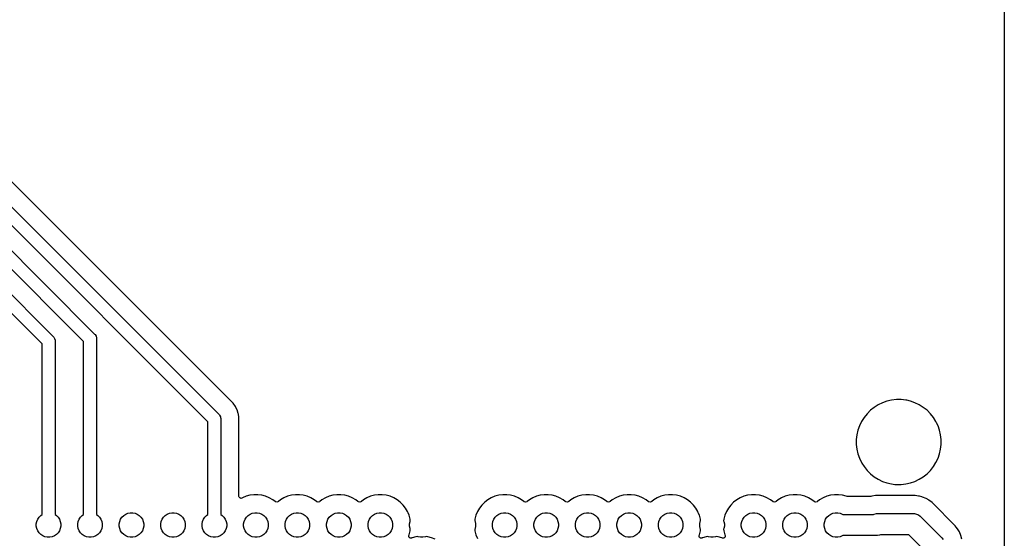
# Model space of a CAD drawing. Header units: millimetres. Extents: x 1 to 179, y 1 to 120.
# Tile 12 of 17: x 119 to 179, y 29 to 61. Entities that reach past the tile are written whole.
import ezdxf

# ---------------------------------------------------------------- set-up
doc = ezdxf.new("R2010")
doc.units = ezdxf.units.MM
doc.layers.add('F.Cu', color=13, linetype='CONTINUOUS', true_color=0xc83434)

msp = doc.modelspace()

# ---------------------------------------------------------------- linework, layer by layer
at = {"layer": 'F.Cu', "linetype": 'CONTINUOUS'}
for p, q in [((179.4995, 78.031522), (179.4995, 0.6245)), ((132.26715, 37.740015), (109.040839, 60.966326)), ((108.316478, 60.134346), (131.405476, 37.045348)), ((130.722633, 36.596819), (107.867949, 59.451503)), ((107.529472, 58.234346), (123.785475, 41.978342)), ((123.102633, 41.529814), (107.080943, 57.551503)), ((106.742466, 56.334346), (121.245475, 41.831336)), ((120.562633, 41.382808), (106.293937, 55.651503)), ((121.245475, 41.831336), (121.279974, 41.791998)), ((121.279974, 41.791998), (121.332185, 41.701566)), ((121.332185, 41.701566), (121.359211, 41.600703)), ((123.785475, 41.978342), (123.819974, 41.939004)), ((123.819974, 41.939004), (123.872185, 41.848572)), ((123.872185, 41.848572), (123.899211, 41.747709)), ((123.899211, 41.747709), (123.902633, 41.695499)), ((123.902633, 41.695499), (123.902633, 30.920694)), ((120.562633, 30.920694), (120.562633, 41.382808)), ((121.359211, 41.600703), (121.362633, 41.548493)), ((121.362633, 41.548493), (121.362633, 30.920694)), ((123.102633, 30.920694), (123.102633, 41.529814)), ((132.405976, 37.548939), (132.26715, 37.740015)), ((132.436154, 37.489711), (132.405976, 37.548939)), ((132.513199, 37.338502), (132.436154, 37.489711)), ((171.525428, 37.489712), (171.297068, 37.307602)), ((171.772742, 37.64511), (171.525428, 37.489712)), ((172.035894, 37.771838), (171.772742, 37.64511)), ((172.311586, 37.868306), (172.035894, 37.771838)), ((172.311588, 37.868307), (172.311586, 37.868306)), ((172.596347, 37.933301), (172.311588, 37.868307)), ((172.596361, 37.933304), (172.596347, 37.933301)), ((172.886585, 37.966003), (172.596361, 37.933304)), ((172.886592, 37.966003), (172.886585, 37.966003)), ((173.178674, 37.966003), (172.886592, 37.966003)), ((173.17868, 37.966003), (173.178674, 37.966003)), ((173.468904, 37.933304), (173.17868, 37.966003)), ((173.468916, 37.933302), (173.468904, 37.933304)), ((173.468919, 37.933301), (173.468916, 37.933302)), ((173.533913, 37.918467), (173.468919, 37.933301)), ((173.753677, 37.868307), (173.533913, 37.918467)), ((173.753679, 37.868306), (173.753677, 37.868307)), ((174.029371, 37.771838), (173.753679, 37.868306)), ((174.292523, 37.64511), (174.029371, 37.771838)), ((174.292526, 37.645108), (174.292523, 37.64511)), ((174.539839, 37.489711), (174.292526, 37.645108)), ((174.768198, 37.307601), (174.539839, 37.489711)), ((131.405476, 37.045348), (131.439974, 37.00601)), ((131.439974, 37.00601), (131.492185, 36.915579)), ((131.492185, 36.915579), (131.503672, 36.872709)), ((131.503672, 36.872709), (131.519211, 36.814715)), ((131.519211, 36.814715), (131.522633, 36.762505)), ((132.586186, 37.113875), (132.513199, 37.338502)), ((132.594081, 37.064027), (132.586186, 37.113875)), ((132.594081, 37.064026), (132.594081, 37.064027)), ((132.623133, 36.880603), (132.594081, 37.064026)), ((132.623133, 35.511551), (132.623133, 36.880603)), ((170.908424, 36.872708), (170.753026, 36.625394)), ((171.090534, 37.101068), (170.908424, 36.872708)), ((171.297068, 37.307602), (171.090534, 37.101068)), ((174.974731, 37.101068), (174.768198, 37.307601)), ((175.156841, 36.872709), (174.974731, 37.101068)), ((175.312238, 36.625396), (175.156841, 36.872709)), ((130.722633, 30.920694), (130.722633, 36.596819)), ((131.522633, 36.762505), (131.522633, 30.920694)), ((170.626298, 36.362242), (170.52983, 36.08655)), ((170.753026, 36.625394), (170.626298, 36.362242)), ((175.312239, 36.625394), (175.312238, 36.625396)), ((175.355115, 36.536361), (175.312239, 36.625394)), ((175.438968, 36.36224), (175.355115, 36.536361)), ((175.535436, 36.086548), (175.438968, 36.36224)), ((170.464832, 35.801775), (170.432133, 35.511551)), ((170.464835, 35.801789), (170.464832, 35.801775)), ((170.529829, 36.086548), (170.464835, 35.801789)), ((170.52983, 36.08655), (170.529829, 36.086548)), ((175.600431, 35.801789), (175.535436, 36.086548)), ((175.633133, 35.511544), (175.600431, 35.801789)), ((132.623133, 32.041514), (132.623133, 35.511551)), ((170.432133, 35.511551), (170.432133, 35.219456)), ((170.432133, 35.219456), (170.464832, 34.929232)), ((175.600431, 34.929217), (175.633133, 35.219462)), ((175.633133, 35.219462), (175.633133, 35.511544)), ((170.464832, 34.929232), (170.464835, 34.929218)), ((170.464835, 34.929218), (170.529829, 34.644459)), ((170.529829, 34.644459), (170.52983, 34.644457)), ((170.52983, 34.644457), (170.626298, 34.368765)), ((175.438968, 34.368766), (175.535436, 34.644458)), ((175.535436, 34.644458), (175.600431, 34.929217)), ((170.626298, 34.368765), (170.753026, 34.105613)), ((170.753026, 34.105613), (170.771431, 34.076322)), ((170.771431, 34.076322), (170.908425, 33.858297)), ((170.908425, 33.858297), (171.090535, 33.629938)), ((174.974731, 33.629938), (175.156841, 33.858297)), ((175.156841, 33.858297), (175.312238, 34.10561)), ((175.312238, 34.10561), (175.438968, 34.368766)), ((171.090535, 33.629938), (171.297068, 33.423405)), ((171.297068, 33.423405), (171.525427, 33.241295)), ((171.525427, 33.241295), (171.77274, 33.085898)), ((174.292526, 33.085898), (174.539839, 33.241295)), ((174.539839, 33.241295), (174.768198, 33.423405)), ((174.768198, 33.423405), (174.974731, 33.629938)), ((171.77274, 33.085898), (172.035896, 32.959168)), ((172.035896, 32.959168), (172.311588, 32.8627)), ((172.311588, 32.8627), (172.596347, 32.797705)), ((172.596347, 32.797705), (172.596356, 32.797704)), ((172.596356, 32.797704), (172.596361, 32.797703)), ((172.596361, 32.797703), (172.789843, 32.775904)), ((172.789843, 32.775904), (172.886586, 32.765004)), ((172.886586, 32.765004), (172.886589, 32.765003)), ((172.886589, 32.765003), (172.886592, 32.765003)), ((172.886592, 32.765003), (173.178677, 32.765003)), ((173.178677, 32.765003), (173.178678, 32.765004)), ((173.178678, 32.765004), (173.327004, 32.781716)), ((173.327004, 32.781716), (173.468904, 32.797703)), ((173.468904, 32.797703), (173.468907, 32.797704)), ((173.468907, 32.797704), (173.468919, 32.797705)), ((173.468919, 32.797705), (173.753678, 32.8627)), ((173.753678, 32.8627), (174.02937, 32.959168)), ((174.02937, 32.959168), (174.292526, 33.085898)), ((132.632015, 31.99543), (132.623133, 32.041514)), ((132.675204, 31.940508), (132.632015, 31.99543)), ((133.065246, 32.045354), (132.84066, 31.952328)), ((133.300063, 32.108273), (133.065246, 32.045354)), ((133.541073, 32.140002), (133.300063, 32.108273)), ((133.541077, 32.140003), (133.541073, 32.140002)), ((133.541083, 32.140003), (133.541077, 32.140003)), ((133.784183, 32.140003), (133.541083, 32.140003)), ((133.784189, 32.140003), (133.784183, 32.140003)), ((133.784192, 32.140002), (133.784189, 32.140003)), ((134.025202, 32.108273), (133.784192, 32.140002)), ((134.260019, 32.045354), (134.025202, 32.108273)), ((134.484605, 31.952328), (134.260019, 32.045354)), ((135.605246, 32.045354), (135.38066, 31.952328)), ((135.840063, 32.108273), (135.605246, 32.045354)), ((136.081073, 32.140002), (135.840063, 32.108273)), ((136.081077, 32.140003), (136.081073, 32.140002)), ((136.081083, 32.140003), (136.081077, 32.140003)), ((136.324183, 32.140003), (136.081083, 32.140003)), ((136.324189, 32.140003), (136.324183, 32.140003)), ((136.324192, 32.140002), (136.324189, 32.140003)), ((136.565202, 32.108273), (136.324192, 32.140002)), ((136.800019, 32.045354), (136.565202, 32.108273)), ((137.024605, 31.952328), (136.800019, 32.045354)), ((138.145246, 32.045354), (137.92066, 31.952328)), ((138.380063, 32.108273), (138.145246, 32.045354)), ((138.621073, 32.140002), (138.380063, 32.108273)), ((138.621077, 32.140003), (138.621073, 32.140002)), ((138.621083, 32.140003), (138.621077, 32.140003)), ((138.864183, 32.140003), (138.621083, 32.140003)), ((138.864189, 32.140003), (138.864183, 32.140003)), ((138.864192, 32.140002), (138.864189, 32.140003)), ((139.105202, 32.108273), (138.864192, 32.140002)), ((139.340019, 32.045354), (139.105202, 32.108273)), ((139.564605, 31.952328), (139.340019, 32.045354)), ((140.685246, 32.045354), (140.46066, 31.952328)), ((140.920063, 32.108273), (140.685246, 32.045354)), ((141.161073, 32.140002), (140.920063, 32.108273)), ((141.161077, 32.140003), (141.161073, 32.140002)), ((141.161083, 32.140003), (141.161077, 32.140003)), ((141.404183, 32.140003), (141.161083, 32.140003)), ((141.404189, 32.140003), (141.404183, 32.140003)), ((141.404192, 32.140002), (141.404189, 32.140003)), ((141.645202, 32.108273), (141.404192, 32.140002)), ((141.880019, 32.045354), (141.645202, 32.108273)), ((142.104605, 31.952328), (141.880019, 32.045354)), ((148.305246, 32.045354), (148.08066, 31.952328)), ((148.540063, 32.108273), (148.305246, 32.045354)), ((148.781073, 32.140002), (148.540063, 32.108273)), ((148.781077, 32.140003), (148.781073, 32.140002)), ((148.781083, 32.140003), (148.781077, 32.140003)), ((149.024183, 32.140003), (148.781083, 32.140003)), ((149.024189, 32.140003), (149.024183, 32.140003)), ((149.024192, 32.140002), (149.024189, 32.140003)), ((149.265202, 32.108273), (149.024192, 32.140002)), ((149.500019, 32.045354), (149.265202, 32.108273)), ((149.724605, 31.952328), (149.500019, 32.045354)), ((150.845246, 32.045354), (150.62066, 31.952328)), ((151.080063, 32.108273), (150.845246, 32.045354)), ((151.321073, 32.140002), (151.080063, 32.108273)), ((151.321077, 32.140003), (151.321073, 32.140002)), ((151.321083, 32.140003), (151.321077, 32.140003)), ((151.564183, 32.140003), (151.321083, 32.140003)), ((151.564189, 32.140003), (151.564183, 32.140003)), ((151.564192, 32.140002), (151.564189, 32.140003)), ((151.805202, 32.108273), (151.564192, 32.140002)), ((152.040019, 32.045354), (151.805202, 32.108273)), ((152.264605, 31.952328), (152.040019, 32.045354)), ((153.385246, 32.045354), (153.16066, 31.952328)), ((153.620063, 32.108273), (153.385246, 32.045354)), ((153.861073, 32.140002), (153.620063, 32.108273)), ((153.861077, 32.140003), (153.861073, 32.140002)), ((153.861083, 32.140003), (153.861077, 32.140003)), ((154.104183, 32.140003), (153.861083, 32.140003)), ((154.104189, 32.140003), (154.104183, 32.140003)), ((154.104192, 32.140002), (154.104189, 32.140003)), ((154.345202, 32.108273), (154.104192, 32.140002)), ((154.580019, 32.045354), (154.345202, 32.108273)), ((154.804605, 31.952328), (154.580019, 32.045354)), ((155.925246, 32.045354), (155.70066, 31.952328)), ((156.160063, 32.108273), (155.925246, 32.045354)), ((156.401073, 32.140002), (156.160063, 32.108273)), ((156.401077, 32.140003), (156.401073, 32.140002)), ((156.401083, 32.140003), (156.401077, 32.140003)), ((156.644183, 32.140003), (156.401083, 32.140003)), ((156.644189, 32.140003), (156.644183, 32.140003)), ((156.644192, 32.140002), (156.644189, 32.140003)), ((156.885202, 32.108273), (156.644192, 32.140002)), ((157.120019, 32.045354), (156.885202, 32.108273)), ((157.344605, 31.952328), (157.120019, 32.045354)), ((158.465246, 32.045354), (158.24066, 31.952328)), ((158.700063, 32.108273), (158.465246, 32.045354)), ((158.941073, 32.140002), (158.700063, 32.108273)), ((158.941077, 32.140003), (158.941073, 32.140002)), ((158.941083, 32.140003), (158.941077, 32.140003)), ((159.184183, 32.140003), (158.941083, 32.140003)), ((159.184189, 32.140003), (159.184183, 32.140003)), ((159.184192, 32.140002), (159.184189, 32.140003)), ((159.425202, 32.108273), (159.184192, 32.140002)), ((159.660019, 32.045354), (159.425202, 32.108273)), ((159.884605, 31.952328), (159.660019, 32.045354)), ((163.545246, 32.045354), (163.32066, 31.952328)), ((163.780063, 32.108273), (163.545246, 32.045354)), ((164.021073, 32.140002), (163.780063, 32.108273)), ((164.021077, 32.140003), (164.021073, 32.140002)), ((164.021083, 32.140003), (164.021077, 32.140003)), ((164.264183, 32.140003), (164.021083, 32.140003)), ((164.264189, 32.140003), (164.264183, 32.140003)), ((164.264192, 32.140002), (164.264189, 32.140003)), ((164.505202, 32.108273), (164.264192, 32.140002)), ((164.740019, 32.045354), (164.505202, 32.108273)), ((164.964605, 31.952328), (164.740019, 32.045354)), ((166.085246, 32.045354), (165.86066, 31.952328)), ((166.320063, 32.108273), (166.085246, 32.045354)), ((166.561073, 32.140002), (166.320063, 32.108273)), ((166.561077, 32.140003), (166.561073, 32.140002)), ((166.561083, 32.140003), (166.561077, 32.140003)), ((166.804183, 32.140003), (166.561083, 32.140003)), ((166.804189, 32.140003), (166.804183, 32.140003)), ((166.804192, 32.140002), (166.804189, 32.140003)), ((167.045202, 32.108273), (166.804192, 32.140002)), ((167.280019, 32.045354), (167.045202, 32.108273)), ((167.504605, 31.952328), (167.280019, 32.045354)), ((168.625246, 32.045354), (168.40066, 31.952328)), ((168.860063, 32.108273), (168.625246, 32.045354)), ((169.101073, 32.140002), (168.860063, 32.108273)), ((169.101077, 32.140003), (169.101073, 32.140002)), ((169.101083, 32.140003), (169.101077, 32.140003)), ((169.344183, 32.140003), (169.101083, 32.140003)), ((169.344189, 32.140003), (169.344183, 32.140003)), ((169.344192, 32.140002), (169.344189, 32.140003)), ((169.585202, 32.108273), (169.344192, 32.140002)), ((169.820027, 32.045352), (169.585202, 32.108273)), ((169.82387, 32.044047), (169.820027, 32.045352)), ((169.824056, 32.044597), (169.82387, 32.044047)), ((169.86726, 32.036003), (169.824056, 32.044597)), ((171.293245, 32.036003), (169.86726, 32.036003)), ((171.325338, 32.040228), (171.293245, 32.036003)), ((171.384395, 32.056053), (171.325338, 32.040228)), ((171.611898, 32.086003), (171.384395, 32.056053)), ((171.611899, 32.086003), (171.611898, 32.086003)), ((171.841367, 32.086003), (171.611899, 32.086003)), ((174.044309, 32.086003), (171.841367, 32.086003)), ((174.044314, 32.086003), (174.044309, 32.086003)), ((174.044319, 32.086002), (174.044314, 32.086003)), ((174.245345, 32.059537), (174.044319, 32.086002)), ((174.245346, 32.059536), (174.245345, 32.059537)), ((174.261937, 32.057352), (174.245346, 32.059536)), ((174.271807, 32.056052), (174.261937, 32.057352)), ((174.271808, 32.056052), (174.271807, 32.056052)), ((174.271814, 32.056051), (174.271808, 32.056052)), ((174.309719, 32.045895), (174.271814, 32.056051)), ((174.451169, 32.007994), (174.309719, 32.045895)), ((174.45117, 32.007993), (174.451169, 32.007994)), ((174.493462, 31.996661), (174.45117, 32.007993)), ((174.493465, 31.99666), (174.493462, 31.996661)), ((174.705451, 31.908853), (174.493464, 31.99666)), ((174.493464, 31.99666), (174.493465, 31.99666)), ((132.741231, 31.917655), (132.675204, 31.940508)), ((132.809131, 31.934126), (132.741231, 31.917655)), ((132.840643, 31.952319), (132.809131, 31.934126)), ((132.84066, 31.952328), (132.840643, 31.952319)), ((134.48462, 31.952321), (134.484605, 31.952328)), ((134.695144, 31.830776), (134.48462, 31.952321)), ((134.695149, 31.830772), (134.695144, 31.830776)), ((134.833946, 31.724268), (134.695149, 31.830772)), ((134.857146, 31.706466), (134.833946, 31.724268)), ((134.874506, 31.69531), (134.857146, 31.706466)), ((134.942951, 31.681272), (134.874506, 31.69531)), ((135.00812, 31.706466), (134.942951, 31.681272)), ((135.03132, 31.724268), (135.00812, 31.706466)), ((135.045776, 31.735362), (135.03132, 31.724268)), ((135.170121, 31.830776), (135.045776, 31.735362)), ((135.380645, 31.952321), (135.170121, 31.830776)), ((135.38066, 31.952328), (135.380645, 31.952321)), ((137.02462, 31.952321), (137.024605, 31.952328)), ((137.235144, 31.830776), (137.02462, 31.952321)), ((137.235149, 31.830772), (137.235144, 31.830776)), ((137.373946, 31.724268), (137.235149, 31.830772)), ((137.397146, 31.706466), (137.373946, 31.724268)), ((137.414506, 31.69531), (137.397146, 31.706466)), ((137.482951, 31.681272), (137.414506, 31.69531)), ((137.54812, 31.706466), (137.482951, 31.681272)), ((137.57132, 31.724268), (137.54812, 31.706466)), ((137.585776, 31.735362), (137.57132, 31.724268)), ((137.710121, 31.830776), (137.585776, 31.735362)), ((137.920645, 31.952321), (137.710121, 31.830776)), ((137.92066, 31.952328), (137.920645, 31.952321)), ((139.56462, 31.952321), (139.564605, 31.952328)), ((139.775144, 31.830776), (139.56462, 31.952321)), ((139.775149, 31.830772), (139.775144, 31.830776)), ((139.913946, 31.724268), (139.775149, 31.830772)), ((139.937146, 31.706466), (139.913946, 31.724268)), ((139.954506, 31.69531), (139.937146, 31.706466)), ((140.022951, 31.681272), (139.954506, 31.69531)), ((140.08812, 31.706466), (140.022951, 31.681272)), ((140.11132, 31.724268), (140.08812, 31.706466)), ((140.125776, 31.735362), (140.11132, 31.724268)), ((140.250121, 31.830776), (140.125776, 31.735362)), ((140.460645, 31.952321), (140.250121, 31.830776)), ((140.46066, 31.952328), (140.460645, 31.952321)), ((142.10462, 31.952321), (142.104605, 31.952328)), ((142.315149, 31.830773), (142.10462, 31.952321)), ((142.508013, 31.682781), (142.315149, 31.830773)), ((142.508022, 31.682773), (142.508013, 31.682781)), ((142.679903, 31.510892), (142.508022, 31.682773)), ((142.67991, 31.510884), (142.679903, 31.510892)), ((142.827902, 31.31802), (142.67991, 31.510884)), ((147.505355, 31.510884), (147.357363, 31.31802)), ((147.677252, 31.682781), (147.505355, 31.510884)), ((147.870116, 31.830773), (147.677252, 31.682781)), ((148.080645, 31.952321), (147.870116, 31.830773)), ((148.08066, 31.952328), (148.080645, 31.952321)), ((149.72462, 31.952321), (149.724605, 31.952328)), ((149.935144, 31.830776), (149.72462, 31.952321)), ((149.935149, 31.830772), (149.935144, 31.830776)), ((150.073946, 31.724268), (149.935149, 31.830772)), ((150.097146, 31.706466), (150.073946, 31.724268)), ((150.114506, 31.69531), (150.097146, 31.706466)), ((150.182951, 31.681272), (150.114506, 31.69531)), ((150.24812, 31.706466), (150.182951, 31.681272)), ((150.27132, 31.724268), (150.24812, 31.706466)), ((150.285776, 31.735362), (150.27132, 31.724268)), ((150.410121, 31.830776), (150.285776, 31.735362)), ((150.620645, 31.952321), (150.410121, 31.830776)), ((150.62066, 31.952328), (150.620645, 31.952321)), ((152.26462, 31.952321), (152.264605, 31.952328)), ((152.475144, 31.830776), (152.26462, 31.952321)), ((152.475149, 31.830772), (152.475144, 31.830776)), ((152.613946, 31.724268), (152.475149, 31.830772)), ((152.637146, 31.706466), (152.613946, 31.724268)), ((152.654506, 31.69531), (152.637146, 31.706466)), ((152.722951, 31.681272), (152.654506, 31.69531)), ((152.78812, 31.706466), (152.722951, 31.681272)), ((152.81132, 31.724268), (152.78812, 31.706466)), ((152.825776, 31.735362), (152.81132, 31.724268)), ((152.950121, 31.830776), (152.825776, 31.735362)), ((153.160645, 31.952321), (152.950121, 31.830776)), ((153.16066, 31.952328), (153.160645, 31.952321)), ((154.80462, 31.952321), (154.804605, 31.952328)), ((155.015144, 31.830776), (154.80462, 31.952321)), ((155.015149, 31.830772), (155.015144, 31.830776)), ((155.153946, 31.724268), (155.015149, 31.830772)), ((155.177146, 31.706466), (155.153946, 31.724268)), ((155.194506, 31.69531), (155.177146, 31.706466)), ((155.262951, 31.681272), (155.194506, 31.69531)), ((155.32812, 31.706466), (155.262951, 31.681272)), ((155.35132, 31.724268), (155.32812, 31.706466)), ((155.365776, 31.735362), (155.35132, 31.724268)), ((155.490121, 31.830776), (155.365776, 31.735362)), ((155.700645, 31.952321), (155.490121, 31.830776)), ((155.70066, 31.952328), (155.700645, 31.952321)), ((157.34462, 31.952321), (157.344605, 31.952328)), ((157.555144, 31.830776), (157.34462, 31.952321)), ((157.555149, 31.830772), (157.555144, 31.830776)), ((157.693946, 31.724268), (157.555149, 31.830772)), ((157.717146, 31.706466), (157.693946, 31.724268)), ((157.734506, 31.69531), (157.717146, 31.706466)), ((157.802951, 31.681272), (157.734506, 31.69531)), ((157.86812, 31.706466), (157.802951, 31.681272)), ((157.89132, 31.724268), (157.86812, 31.706466)), ((157.905776, 31.735362), (157.89132, 31.724268)), ((158.030121, 31.830776), (157.905776, 31.735362)), ((158.240645, 31.952321), (158.030121, 31.830776)), ((158.24066, 31.952328), (158.240645, 31.952321)), ((159.88462, 31.952321), (159.884605, 31.952328)), ((160.095149, 31.830773), (159.88462, 31.952321)), ((160.288013, 31.682781), (160.095149, 31.830773)), ((160.288022, 31.682773), (160.288013, 31.682781)), ((160.459903, 31.510892), (160.288022, 31.682773)), ((160.45991, 31.510884), (160.459903, 31.510892)), ((160.607902, 31.31802), (160.45991, 31.510884)), ((162.745355, 31.510884), (162.597363, 31.31802)), ((162.917252, 31.682781), (162.745355, 31.510884)), ((163.110116, 31.830773), (162.917252, 31.682781)), ((163.320645, 31.952321), (163.110116, 31.830773)), ((163.32066, 31.952328), (163.320645, 31.952321)), ((164.96462, 31.952321), (164.964605, 31.952328)), ((165.175144, 31.830776), (164.96462, 31.952321)), ((165.175149, 31.830772), (165.175144, 31.830776)), ((165.313946, 31.724268), (165.175149, 31.830772)), ((165.337146, 31.706466), (165.313946, 31.724268)), ((165.354506, 31.69531), (165.337146, 31.706466)), ((165.422951, 31.681272), (165.354506, 31.69531)), ((165.48812, 31.706466), (165.422951, 31.681272)), ((165.51132, 31.724268), (165.48812, 31.706466)), ((165.525776, 31.735362), (165.51132, 31.724268)), ((165.650121, 31.830776), (165.525776, 31.735362)), ((165.860645, 31.952321), (165.650121, 31.830776)), ((165.86066, 31.952328), (165.860645, 31.952321)), ((167.50462, 31.952321), (167.504605, 31.952328)), ((167.715144, 31.830776), (167.50462, 31.952321)), ((167.715149, 31.830772), (167.715144, 31.830776)), ((167.853946, 31.724268), (167.715149, 31.830772)), ((167.877146, 31.706466), (167.853946, 31.724268)), ((167.894506, 31.69531), (167.877146, 31.706466)), ((167.962951, 31.681272), (167.894506, 31.69531)), ((168.02812, 31.706466), (167.962951, 31.681272)), ((168.05132, 31.724268), (168.02812, 31.706466)), ((168.065776, 31.735362), (168.05132, 31.724268)), ((168.190121, 31.830776), (168.065776, 31.735362)), ((168.400645, 31.952321), (168.190121, 31.830776)), ((168.40066, 31.952328), (168.400645, 31.952321)), ((174.705466, 31.908846), (174.705451, 31.908853)), ((174.893533, 31.800265), (174.705466, 31.908846)), ((174.904187, 31.794114), (174.893533, 31.800265)), ((174.904191, 31.794111), (174.904187, 31.794114)), ((174.904197, 31.794107), (174.904191, 31.794111)), ((174.99521, 31.724269), (174.904197, 31.794107)), ((174.995211, 31.724268), (174.99521, 31.724269)), ((175.086236, 31.654423), (174.995211, 31.724268)), ((175.086238, 31.654421), (175.086236, 31.654423)), ((175.086243, 31.654417), (175.086238, 31.654421)), ((176.498489, 30.242171), (175.086243, 31.654417)), ((120.297664, 30.640936), (120.379783, 30.763836)), ((120.379783, 30.763836), (120.4843, 30.868353)), ((120.4843, 30.868353), (120.562633, 30.920694)), ((121.362633, 30.920694), (121.440966, 30.868353)), ((121.440966, 30.868353), (121.545483, 30.763836)), ((121.545483, 30.763836), (121.627602, 30.640936)), ((122.837664, 30.640936), (122.919783, 30.763836)), ((122.919783, 30.763836), (123.0243, 30.868353)), ((123.0243, 30.868353), (123.102633, 30.920694)), ((123.902633, 30.920694), (123.980966, 30.868353)), ((123.980966, 30.868353), (124.085483, 30.763836)), ((124.085483, 30.763836), (124.167602, 30.640936)), ((125.377664, 30.640936), (125.459783, 30.763836)), ((125.459783, 30.763836), (125.5643, 30.868353)), ((125.5643, 30.868353), (125.6872, 30.950472)), ((125.6872, 30.950472), (125.823758, 31.007036)), ((125.823758, 31.007036), (125.968728, 31.035872)), ((125.968728, 31.035872), (126.116538, 31.035872)), ((126.116538, 31.035872), (126.261508, 31.007036)), ((126.261508, 31.007036), (126.398066, 30.950472)), ((126.398066, 30.950472), (126.520966, 30.868353)), ((126.520966, 30.868353), (126.625483, 30.763836)), ((126.625483, 30.763836), (126.707602, 30.640936)), ((127.917664, 30.640936), (127.999783, 30.763836)), ((127.999783, 30.763836), (128.1043, 30.868353)), ((128.1043, 30.868353), (128.2272, 30.950472)), ((128.2272, 30.950472), (128.363758, 31.007036)), ((128.363758, 31.007036), (128.508728, 31.035872)), ((128.508728, 31.035872), (128.656538, 31.035872)), ((128.656538, 31.035872), (128.801508, 31.007036)), ((128.801508, 31.007036), (128.938066, 30.950472)), ((128.938066, 30.950472), (129.060966, 30.868353)), ((129.060966, 30.868353), (129.165483, 30.763836)), ((129.165483, 30.763836), (129.247602, 30.640936)), ((130.457664, 30.640936), (130.539783, 30.763836)), ((130.539783, 30.763836), (130.6443, 30.868353)), ((130.6443, 30.868353), (130.722633, 30.920694)), ((131.522633, 30.920694), (131.600966, 30.868353)), ((131.600966, 30.868353), (131.705483, 30.763836)), ((131.705483, 30.763836), (131.787602, 30.640936)), ((132.997664, 30.640936), (133.079783, 30.763836)), ((133.079783, 30.763836), (133.1843, 30.868353)), ((133.1843, 30.868353), (133.3072, 30.950472)), ((133.3072, 30.950472), (133.443758, 31.007036)), ((133.443758, 31.007036), (133.588728, 31.035872)), ((133.588728, 31.035872), (133.736538, 31.035872)), ((133.736538, 31.035872), (133.881508, 31.007036)), ((133.881508, 31.007036), (134.018066, 30.950472)), ((134.018066, 30.950472), (134.140966, 30.868353)), ((134.140966, 30.868353), (134.245483, 30.763836)), ((134.245483, 30.763836), (134.327602, 30.640936)), ((135.537664, 30.640936), (135.619783, 30.763836)), ((135.619783, 30.763836), (135.7243, 30.868353)), ((135.7243, 30.868353), (135.8472, 30.950472)), ((135.8472, 30.950472), (135.983758, 31.007036)), ((135.983758, 31.007036), (136.128728, 31.035872)), ((136.128728, 31.035872), (136.276538, 31.035872)), ((136.276538, 31.035872), (136.421508, 31.007036)), ((136.421508, 31.007036), (136.558066, 30.950472)), ((136.558066, 30.950472), (136.680966, 30.868353)), ((136.680966, 30.868353), (136.785483, 30.763836)), ((136.785483, 30.763836), (136.867602, 30.640936)), ((138.077664, 30.640936), (138.159783, 30.763836)), ((138.159783, 30.763836), (138.2643, 30.868353)), ((138.2643, 30.868353), (138.3872, 30.950472)), ((138.3872, 30.950472), (138.523758, 31.007036)), ((138.523758, 31.007036), (138.668728, 31.035872)), ((138.668728, 31.035872), (138.816538, 31.035872)), ((138.816538, 31.035872), (138.961508, 31.007036)), ((138.961508, 31.007036), (139.098066, 30.950472)), ((139.098066, 30.950472), (139.220966, 30.868353)), ((139.220966, 30.868353), (139.325483, 30.763836)), ((139.325483, 30.763836), (139.407602, 30.640936)), ((140.617664, 30.640936), (140.699783, 30.763836)), ((140.699783, 30.763836), (140.8043, 30.868353)), ((140.8043, 30.868353), (140.9272, 30.950472)), ((140.9272, 30.950472), (141.063758, 31.007036)), ((141.063758, 31.007036), (141.208728, 31.035872)), ((141.208728, 31.035872), (141.356538, 31.035872)), ((141.356538, 31.035872), (141.501508, 31.007036)), ((141.501508, 31.007036), (141.638066, 30.950472)), ((141.638066, 30.950472), (141.760966, 30.868353)), ((141.760966, 30.868353), (141.865483, 30.763836)), ((141.865483, 30.763836), (141.947602, 30.640936)), ((142.94945, 31.107491), (142.827902, 31.31802)), ((142.949457, 31.107476), (142.94945, 31.107491)), ((142.978993, 31.036169), (142.949457, 31.107476)), ((143.042483, 30.882891), (142.978993, 31.036169)), ((143.105402, 30.648074), (143.042483, 30.882891)), ((147.142782, 30.88289), (147.079863, 30.648073)), ((147.235808, 31.107476), (147.142782, 30.88289)), ((147.235815, 31.107491), (147.235808, 31.107476)), ((147.357363, 31.31802), (147.235815, 31.107491)), ((148.237664, 30.640936), (148.319783, 30.763836)), ((148.319783, 30.763836), (148.4243, 30.868353)), ((148.4243, 30.868353), (148.5472, 30.950472)), ((148.5472, 30.950472), (148.683758, 31.007036)), ((148.683758, 31.007036), (148.828728, 31.035872)), ((148.828728, 31.035872), (148.976538, 31.035872)), ((148.976538, 31.035872), (149.121508, 31.007036)), ((149.121508, 31.007036), (149.258066, 30.950472)), ((149.258066, 30.950472), (149.380966, 30.868353)), ((149.380966, 30.868353), (149.485483, 30.763836)), ((149.485483, 30.763836), (149.567602, 30.640936)), ((150.777664, 30.640936), (150.859783, 30.763836)), ((150.859783, 30.763836), (150.9643, 30.868353)), ((150.9643, 30.868353), (151.0872, 30.950472)), ((151.0872, 30.950472), (151.223758, 31.007036)), ((151.223758, 31.007036), (151.368728, 31.035872)), ((151.368728, 31.035872), (151.516538, 31.035872)), ((151.516538, 31.035872), (151.661508, 31.007036)), ((151.661508, 31.007036), (151.798066, 30.950472)), ((151.798066, 30.950472), (151.920966, 30.868353)), ((151.920966, 30.868353), (152.025483, 30.763836)), ((152.025483, 30.763836), (152.107602, 30.640936)), ((153.317664, 30.640936), (153.399783, 30.763836)), ((153.399783, 30.763836), (153.5043, 30.868353)), ((153.5043, 30.868353), (153.6272, 30.950472)), ((153.6272, 30.950472), (153.763758, 31.007036)), ((153.763758, 31.007036), (153.908728, 31.035872)), ((153.908728, 31.035872), (154.056538, 31.035872)), ((154.056538, 31.035872), (154.201508, 31.007036)), ((154.201508, 31.007036), (154.338066, 30.950472)), ((154.338066, 30.950472), (154.460966, 30.868353)), ((154.460966, 30.868353), (154.565483, 30.763836)), ((154.565483, 30.763836), (154.647602, 30.640936)), ((155.857664, 30.640936), (155.939783, 30.763836)), ((155.939783, 30.763836), (156.0443, 30.868353)), ((156.0443, 30.868353), (156.1672, 30.950472)), ((156.1672, 30.950472), (156.303758, 31.007036)), ((156.303758, 31.007036), (156.448728, 31.035872)), ((156.448728, 31.035872), (156.596538, 31.035872)), ((156.596538, 31.035872), (156.741508, 31.007036)), ((156.741508, 31.007036), (156.878066, 30.950472)), ((156.878066, 30.950472), (157.000966, 30.868353)), ((157.000966, 30.868353), (157.105483, 30.763836)), ((157.105483, 30.763836), (157.187602, 30.640936)), ((158.397664, 30.640936), (158.479783, 30.763836)), ((158.479783, 30.763836), (158.5843, 30.868353)), ((158.5843, 30.868353), (158.7072, 30.950472)), ((158.7072, 30.950472), (158.843758, 31.007036)), ((158.843758, 31.007036), (158.988728, 31.035872)), ((158.988728, 31.035872), (159.136538, 31.035872)), ((159.136538, 31.035872), (159.281508, 31.007036)), ((159.281508, 31.007036), (159.418066, 30.950472)), ((159.418066, 30.950472), (159.540966, 30.868353)), ((159.540966, 30.868353), (159.645483, 30.763836)), ((159.645483, 30.763836), (159.727602, 30.640936)), ((160.72945, 31.107491), (160.607902, 31.31802)), ((160.729457, 31.107476), (160.72945, 31.107491)), ((160.758993, 31.036169), (160.729457, 31.107476)), ((160.822483, 30.882891), (160.758993, 31.036169)), ((160.885402, 30.648074), (160.822483, 30.882891)), ((162.382782, 30.88289), (162.319863, 30.648073)), ((162.475808, 31.107476), (162.382782, 30.88289)), ((162.475815, 31.107491), (162.475808, 31.107476)), ((162.597363, 31.31802), (162.475815, 31.107491)), ((163.477664, 30.640936), (163.559783, 30.763836)), ((163.559783, 30.763836), (163.6643, 30.868353)), ((163.6643, 30.868353), (163.7872, 30.950472)), ((163.7872, 30.950472), (163.923758, 31.007036)), ((163.923758, 31.007036), (164.068728, 31.035872)), ((164.068728, 31.035872), (164.216538, 31.035872)), ((164.216538, 31.035872), (164.361508, 31.007036)), ((164.361508, 31.007036), (164.498066, 30.950472)), ((164.498066, 30.950472), (164.620966, 30.868353)), ((164.620966, 30.868353), (164.725483, 30.763836)), ((164.725483, 30.763836), (164.807602, 30.640936)), ((166.017664, 30.640936), (166.099783, 30.763836)), ((166.099783, 30.763836), (166.2043, 30.868353)), ((166.2043, 30.868353), (166.3272, 30.950472)), ((166.3272, 30.950472), (166.463758, 31.007036)), ((166.463758, 31.007036), (166.608728, 31.035872)), ((166.608728, 31.035872), (166.756538, 31.035872)), ((166.756538, 31.035872), (166.901508, 31.007036)), ((166.901508, 31.007036), (167.038066, 30.950472)), ((167.038066, 30.950472), (167.160966, 30.868353)), ((167.160966, 30.868353), (167.265483, 30.763836)), ((167.265483, 30.763836), (167.347602, 30.640936)), ((168.557664, 30.640936), (168.639783, 30.763836)), ((168.639783, 30.763836), (168.7443, 30.868353)), ((168.7443, 30.868353), (168.8672, 30.950472)), ((168.8672, 30.950472), (169.003758, 31.007036)), ((169.003758, 31.007036), (169.148728, 31.035872)), ((169.148728, 31.035872), (169.296538, 31.035872)), ((169.296538, 31.035872), (169.441508, 31.007036)), ((169.441508, 31.007036), (169.578066, 30.950472)), ((169.578066, 30.950472), (169.600469, 30.935503)), ((169.600469, 30.935503), (171.484807, 30.935503)), ((171.484807, 30.935503), (171.537948, 30.957515)), ((171.537948, 30.957515), (171.662922, 30.982374)), ((171.662922, 30.982374), (171.662942, 30.982374)), ((171.662942, 30.982374), (171.726633, 30.985503)), ((171.726633, 30.985503), (173.929575, 30.985503)), ((173.929575, 30.985503), (173.993286, 30.982373)), ((173.993286, 30.982373), (174.11826, 30.957514)), ((174.11826, 30.957514), (174.235983, 30.908752)), ((174.235983, 30.908752), (174.341931, 30.83796)), ((174.341931, 30.83796), (174.389194, 30.795122)), ((174.389194, 30.795122), (175.639194, 29.545122)), ((120.212264, 30.359408), (120.2411, 30.504378)), ((120.212264, 30.211598), (120.212264, 30.359408)), ((120.2411, 30.066628), (120.212264, 30.211598)), ((120.2411, 30.504378), (120.297664, 30.640936)), ((121.627602, 30.640936), (121.684166, 30.504378)), ((121.684166, 30.504378), (121.713002, 30.359408)), ((121.713002, 30.211598), (121.684166, 30.066628)), ((121.713002, 30.359408), (121.713002, 30.211598)), ((122.752264, 30.359408), (122.7811, 30.504378)), ((122.752264, 30.211598), (122.752264, 30.359408)), ((122.7811, 30.066628), (122.752264, 30.211598)), ((122.7811, 30.504378), (122.837664, 30.640936)), ((124.167602, 30.640936), (124.224166, 30.504378)), ((124.224166, 30.504378), (124.253002, 30.359408)), ((124.253002, 30.211598), (124.224166, 30.066628)), ((124.253002, 30.359408), (124.253002, 30.211598)), ((125.292264, 30.359408), (125.3211, 30.504378)), ((125.292264, 30.211598), (125.292264, 30.359408)), ((125.3211, 30.066628), (125.292264, 30.211598)), ((125.3211, 30.504378), (125.377664, 30.640936)), ((126.707602, 30.640936), (126.764166, 30.504378)), ((126.764166, 30.504378), (126.793002, 30.359408)), ((126.793002, 30.211598), (126.764166, 30.066628)), ((126.793002, 30.359408), (126.793002, 30.211598)), ((127.832264, 30.359408), (127.8611, 30.504378)), ((127.832264, 30.211598), (127.832264, 30.359408)), ((127.8611, 30.066628), (127.832264, 30.211598)), ((127.8611, 30.504378), (127.917664, 30.640936)), ((129.247602, 30.640936), (129.304166, 30.504378)), ((129.304166, 30.504378), (129.333002, 30.359408)), ((129.333002, 30.211598), (129.304166, 30.066628)), ((129.333002, 30.359408), (129.333002, 30.211598)), ((130.372264, 30.359408), (130.4011, 30.504378)), ((130.372264, 30.211598), (130.372264, 30.359408)), ((130.4011, 30.066628), (130.372264, 30.211598)), ((130.4011, 30.504378), (130.457664, 30.640936)), ((131.787602, 30.640936), (131.844166, 30.504378)), ((131.844166, 30.504378), (131.873002, 30.359408)), ((131.873002, 30.211598), (131.844166, 30.066628)), ((131.873002, 30.359408), (131.873002, 30.211598)), ((132.912264, 30.359408), (132.9411, 30.504378)), ((132.912264, 30.211598), (132.912264, 30.359408)), ((132.9411, 30.066628), (132.912264, 30.211598)), ((132.9411, 30.504378), (132.997664, 30.640936)), ((134.327602, 30.640936), (134.384166, 30.504378)), ((134.384166, 30.504378), (134.413002, 30.359408)), ((134.413002, 30.211598), (134.384166, 30.066628)), ((134.413002, 30.359408), (134.413002, 30.211598)), ((135.452264, 30.359408), (135.4811, 30.504378)), ((135.452264, 30.211598), (135.452264, 30.359408)), ((135.4811, 30.066628), (135.452264, 30.211598)), ((135.4811, 30.504378), (135.537664, 30.640936)), ((136.867602, 30.640936), (136.924166, 30.504378)), ((136.924166, 30.504378), (136.953002, 30.359408)), ((136.953002, 30.211598), (136.924166, 30.066628)), ((136.953002, 30.359408), (136.953002, 30.211598)), ((137.992264, 30.359408), (138.0211, 30.504378)), ((137.992264, 30.211598), (137.992264, 30.359408)), ((138.0211, 30.066628), (137.992264, 30.211598)), ((138.0211, 30.504378), (138.077664, 30.640936)), ((139.407602, 30.640936), (139.464166, 30.504378)), ((139.464166, 30.504378), (139.493002, 30.359408)), ((139.493002, 30.211598), (139.464166, 30.066628)), ((139.493002, 30.359408), (139.493002, 30.211598)), ((140.532264, 30.359408), (140.5611, 30.504378)), ((140.532264, 30.211598), (140.532264, 30.359408)), ((140.5611, 30.066628), (140.532264, 30.211598)), ((140.5611, 30.504378), (140.617664, 30.640936)), ((141.947602, 30.640936), (142.004166, 30.504378)), ((142.004166, 30.504378), (142.033002, 30.359408)), ((142.033002, 30.211598), (142.004166, 30.066628)), ((142.033002, 30.359408), (142.033002, 30.211598)), ((143.072264, 30.359408), (143.1011, 30.504378)), ((143.072264, 30.211598), (143.072264, 30.359408)), ((143.1011, 30.066628), (143.072264, 30.211598)), ((143.1011, 30.504378), (143.118719, 30.546916)), ((143.118719, 30.546916), (143.105402, 30.648074)), ((147.079863, 30.648073), (147.066545, 30.546918)), ((147.066545, 30.546918), (147.084166, 30.504378)), ((147.084166, 30.504378), (147.113002, 30.359408)), ((147.113002, 30.211598), (147.084166, 30.066628)), ((147.113002, 30.359408), (147.113002, 30.211598)), ((148.152264, 30.359408), (148.1811, 30.504378)), ((148.152264, 30.211598), (148.152264, 30.359408)), ((148.1811, 30.066628), (148.152264, 30.211598)), ((148.1811, 30.504378), (148.237664, 30.640936)), ((149.567602, 30.640936), (149.624166, 30.504378)), ((149.624166, 30.504378), (149.653002, 30.359408)), ((149.653002, 30.211598), (149.624166, 30.066628)), ((149.653002, 30.359408), (149.653002, 30.211598)), ((150.692264, 30.359408), (150.7211, 30.504378)), ((150.692264, 30.211598), (150.692264, 30.359408)), ((150.7211, 30.066628), (150.692264, 30.211598)), ((150.7211, 30.504378), (150.777664, 30.640936)), ((152.107602, 30.640936), (152.164166, 30.504378)), ((152.164166, 30.504378), (152.193002, 30.359408)), ((152.193002, 30.211598), (152.164166, 30.066628)), ((152.193002, 30.359408), (152.193002, 30.211598)), ((153.232264, 30.359408), (153.2611, 30.504378)), ((153.232264, 30.211598), (153.232264, 30.359408)), ((153.2611, 30.066628), (153.232264, 30.211598)), ((153.2611, 30.504378), (153.317664, 30.640936)), ((154.647602, 30.640936), (154.704166, 30.504378)), ((154.704166, 30.504378), (154.733002, 30.359408)), ((154.733002, 30.211598), (154.704166, 30.066628)), ((154.733002, 30.359408), (154.733002, 30.211598)), ((155.772264, 30.359408), (155.8011, 30.504378)), ((155.772264, 30.211598), (155.772264, 30.359408)), ((155.8011, 30.066628), (155.772264, 30.211598)), ((155.8011, 30.504378), (155.857664, 30.640936)), ((157.187602, 30.640936), (157.244166, 30.504378)), ((157.244166, 30.504378), (157.273002, 30.359408)), ((157.273002, 30.211598), (157.244166, 30.066628)), ((157.273002, 30.359408), (157.273002, 30.211598)), ((158.312264, 30.359408), (158.3411, 30.504378)), ((158.312264, 30.211598), (158.312264, 30.359408)), ((158.3411, 30.066628), (158.312264, 30.211598)), ((158.3411, 30.504378), (158.397664, 30.640936)), ((159.727602, 30.640936), (159.784166, 30.504378)), ((159.784166, 30.504378), (159.813002, 30.359408)), ((159.813002, 30.211598), (159.784166, 30.066628)), ((159.813002, 30.359408), (159.813002, 30.211598)), ((160.852264, 30.359408), (160.8811, 30.504378)), ((160.852264, 30.211598), (160.852264, 30.359408)), ((160.8811, 30.066628), (160.852264, 30.211598)), ((160.8811, 30.504378), (160.898719, 30.546916)), ((160.898719, 30.546916), (160.885402, 30.648074)), ((162.319863, 30.648073), (162.306545, 30.546918)), ((162.306545, 30.546918), (162.324166, 30.504378)), ((162.324166, 30.504378), (162.353002, 30.359408)), ((162.353002, 30.211598), (162.324166, 30.066628)), ((162.353002, 30.359408), (162.353002, 30.211598)), ((163.392264, 30.359408), (163.4211, 30.504378)), ((163.392264, 30.211598), (163.392264, 30.359408)), ((163.4211, 30.066628), (163.392264, 30.211598)), ((163.4211, 30.504378), (163.477664, 30.640936)), ((164.807602, 30.640936), (164.864166, 30.504378)), ((164.864166, 30.504378), (164.893002, 30.359408)), ((164.893002, 30.211598), (164.864166, 30.066628)), ((164.893002, 30.359408), (164.893002, 30.211598)), ((165.932264, 30.359408), (165.9611, 30.504378)), ((165.932264, 30.211598), (165.932264, 30.359408)), ((165.9611, 30.066628), (165.932264, 30.211598)), ((165.9611, 30.504378), (166.017664, 30.640936)), ((167.347602, 30.640936), (167.404166, 30.504378)), ((167.404166, 30.504378), (167.433002, 30.359408)), ((167.433002, 30.211598), (167.404166, 30.066628)), ((167.433002, 30.359408), (167.433002, 30.211598)), ((168.472264, 30.359408), (168.5011, 30.504378)), ((168.472264, 30.211598), (168.472264, 30.359408)), ((168.5011, 30.066628), (168.472264, 30.211598)), ((168.5011, 30.504378), (168.557664, 30.640936)), ((176.498492, 30.242167), (176.498489, 30.242171)), ((176.498495, 30.242164), (176.498492, 30.242167)), ((176.558508, 30.163953), (176.498495, 30.242164)), ((176.558511, 30.163949), (176.558508, 30.163953)), ((176.558512, 30.163948), (176.558511, 30.163949)), ((176.638188, 30.060113), (176.558512, 30.163948)), ((120.297664, 29.93007), (120.2411, 30.066628)), ((120.379783, 29.80717), (120.297664, 29.93007)), ((120.4843, 29.702653), (120.379783, 29.80717)), ((120.6072, 29.620534), (120.4843, 29.702653)), ((120.743758, 29.56397), (120.6072, 29.620534)), ((120.888728, 29.535134), (120.743758, 29.56397)), ((121.181508, 29.56397), (121.036538, 29.535134)), ((121.318066, 29.620534), (121.181508, 29.56397)), ((121.440966, 29.702653), (121.318066, 29.620534)), ((121.545483, 29.80717), (121.440966, 29.702653)), ((121.627602, 29.93007), (121.545483, 29.80717)), ((121.684166, 30.066628), (121.627602, 29.93007)), ((122.837664, 29.93007), (122.7811, 30.066628)), ((122.919783, 29.80717), (122.837664, 29.93007)), ((123.0243, 29.702653), (122.919783, 29.80717)), ((123.1472, 29.620534), (123.0243, 29.702653)), ((123.283758, 29.56397), (123.1472, 29.620534)), ((123.428728, 29.535134), (123.283758, 29.56397)), ((123.721508, 29.56397), (123.576538, 29.535134)), ((123.858066, 29.620534), (123.721508, 29.56397)), ((123.980966, 29.702653), (123.858066, 29.620534)), ((124.085483, 29.80717), (123.980966, 29.702653)), ((124.167602, 29.93007), (124.085483, 29.80717)), ((124.224166, 30.066628), (124.167602, 29.93007)), ((125.377664, 29.93007), (125.3211, 30.066628)), ((125.459783, 29.80717), (125.377664, 29.93007)), ((125.5643, 29.702653), (125.459783, 29.80717)), ((125.6872, 29.620534), (125.5643, 29.702653)), ((125.823758, 29.56397), (125.6872, 29.620534)), ((125.968728, 29.535134), (125.823758, 29.56397)), ((126.261508, 29.56397), (126.116538, 29.535134)), ((126.398066, 29.620534), (126.261508, 29.56397)), ((126.520966, 29.702653), (126.398066, 29.620534)), ((126.625483, 29.80717), (126.520966, 29.702653)), ((126.707602, 29.93007), (126.625483, 29.80717)), ((126.764166, 30.066628), (126.707602, 29.93007)), ((127.917664, 29.93007), (127.8611, 30.066628)), ((127.999783, 29.80717), (127.917664, 29.93007)), ((128.1043, 29.702653), (127.999783, 29.80717)), ((128.2272, 29.620534), (128.1043, 29.702653)), ((128.363758, 29.56397), (128.2272, 29.620534)), ((128.508728, 29.535134), (128.363758, 29.56397)), ((128.801508, 29.56397), (128.656538, 29.535134)), ((128.938066, 29.620534), (128.801508, 29.56397)), ((129.060966, 29.702653), (128.938066, 29.620534)), ((129.165483, 29.80717), (129.060966, 29.702653)), ((129.247602, 29.93007), (129.165483, 29.80717)), ((129.304166, 30.066628), (129.247602, 29.93007)), ((130.457664, 29.93007), (130.4011, 30.066628)), ((130.539783, 29.80717), (130.457664, 29.93007)), ((130.6443, 29.702653), (130.539783, 29.80717)), ((130.7672, 29.620534), (130.6443, 29.702653)), ((130.903758, 29.56397), (130.7672, 29.620534)), ((131.048728, 29.535134), (130.903758, 29.56397)), ((131.341508, 29.56397), (131.196538, 29.535134)), ((131.478066, 29.620534), (131.341508, 29.56397)), ((131.600966, 29.702653), (131.478066, 29.620534)), ((131.705483, 29.80717), (131.600966, 29.702653)), ((131.787602, 29.93007), (131.705483, 29.80717)), ((131.844166, 30.066628), (131.787602, 29.93007)), ((132.997664, 29.93007), (132.9411, 30.066628)), ((133.079783, 29.80717), (132.997664, 29.93007)), ((133.1843, 29.702653), (133.079783, 29.80717)), ((133.3072, 29.620534), (133.1843, 29.702653)), ((133.443758, 29.56397), (133.3072, 29.620534)), ((133.588728, 29.535134), (133.443758, 29.56397)), ((133.881508, 29.56397), (133.736538, 29.535134)), ((134.018066, 29.620534), (133.881508, 29.56397)), ((134.140966, 29.702653), (134.018066, 29.620534)), ((134.245483, 29.80717), (134.140966, 29.702653)), ((134.327602, 29.93007), (134.245483, 29.80717)), ((134.384166, 30.066628), (134.327602, 29.93007)), ((135.537664, 29.93007), (135.4811, 30.066628)), ((135.619783, 29.80717), (135.537664, 29.93007)), ((135.7243, 29.702653), (135.619783, 29.80717)), ((135.8472, 29.620534), (135.7243, 29.702653)), ((135.983758, 29.56397), (135.8472, 29.620534)), ((136.128728, 29.535134), (135.983758, 29.56397)), ((136.421508, 29.56397), (136.276538, 29.535134)), ((136.558066, 29.620534), (136.421508, 29.56397)), ((136.680966, 29.702653), (136.558066, 29.620534)), ((136.785483, 29.80717), (136.680966, 29.702653)), ((136.867602, 29.93007), (136.785483, 29.80717)), ((136.924166, 30.066628), (136.867602, 29.93007)), ((138.077664, 29.93007), (138.0211, 30.066628)), ((138.159783, 29.80717), (138.077664, 29.93007)), ((138.2643, 29.702653), (138.159783, 29.80717)), ((138.3872, 29.620534), (138.2643, 29.702653)), ((138.523758, 29.56397), (138.3872, 29.620534)), ((138.668728, 29.535134), (138.523758, 29.56397)), ((138.961508, 29.56397), (138.816538, 29.535134)), ((139.098066, 29.620534), (138.961508, 29.56397)), ((139.220966, 29.702653), (139.098066, 29.620534)), ((139.325483, 29.80717), (139.220966, 29.702653)), ((139.407602, 29.93007), (139.325483, 29.80717)), ((139.464166, 30.066628), (139.407602, 29.93007)), ((140.617664, 29.93007), (140.5611, 30.066628)), ((140.699783, 29.80717), (140.617664, 29.93007)), ((140.8043, 29.702653), (140.699783, 29.80717)), ((140.9272, 29.620534), (140.8043, 29.702653)), ((141.063758, 29.56397), (140.9272, 29.620534)), ((141.208728, 29.535134), (141.063758, 29.56397)), ((141.501508, 29.56397), (141.356538, 29.535134)), ((141.638066, 29.620534), (141.501508, 29.56397)), ((141.760966, 29.702653), (141.638066, 29.620534)), ((141.865483, 29.80717), (141.760966, 29.702653)), ((141.947602, 29.93007), (141.865483, 29.80717)), ((142.004166, 30.066628), (141.947602, 29.93007)), ((143.022222, 29.574577), (143.024717, 29.644403)), ((143.057874, 29.514488), (143.022222, 29.574577)), ((143.024717, 29.644403), (143.027798, 29.652665)), ((143.027798, 29.652665), (143.042483, 29.688115)), ((143.042483, 29.688115), (143.105402, 29.922932)), ((143.118719, 30.024091), (143.1011, 30.066628)), ((143.105402, 29.922932), (143.118719, 30.024091)), ((143.460063, 29.568273), (143.225249, 29.505355)), ((143.561218, 29.581591), (143.460063, 29.568273)), ((143.603758, 29.56397), (143.561218, 29.581591)), ((143.748728, 29.535134), (143.603758, 29.56397)), ((144.041508, 29.56397), (143.896538, 29.535134)), ((144.084046, 29.581591), (144.041508, 29.56397)), ((144.185202, 29.568273), (144.084046, 29.581591)), ((144.420019, 29.505354), (144.185202, 29.568273)), ((147.084166, 30.066628), (147.066546, 30.02409)), ((147.066546, 30.02409), (147.079863, 29.922934)), ((147.079863, 29.922934), (147.142782, 29.688117)), ((147.142782, 29.688117), (147.235808, 29.463531)), ((148.237664, 29.93007), (148.1811, 30.066628)), ((148.319783, 29.80717), (148.237664, 29.93007)), ((148.4243, 29.702653), (148.319783, 29.80717)), ((148.5472, 29.620534), (148.4243, 29.702653)), ((148.683758, 29.56397), (148.5472, 29.620534)), ((148.828728, 29.535134), (148.683758, 29.56397)), ((149.121508, 29.56397), (148.976538, 29.535134)), ((149.258066, 29.620534), (149.121508, 29.56397)), ((149.380966, 29.702653), (149.258066, 29.620534)), ((149.485483, 29.80717), (149.380966, 29.702653)), ((149.567602, 29.93007), (149.485483, 29.80717)), ((149.624166, 30.066628), (149.567602, 29.93007)), ((150.777664, 29.93007), (150.7211, 30.066628)), ((150.859783, 29.80717), (150.777664, 29.93007)), ((150.9643, 29.702653), (150.859783, 29.80717)), ((151.0872, 29.620534), (150.9643, 29.702653)), ((151.223758, 29.56397), (151.0872, 29.620534)), ((151.368728, 29.535134), (151.223758, 29.56397)), ((151.661508, 29.56397), (151.516538, 29.535134)), ((151.798066, 29.620534), (151.661508, 29.56397)), ((151.920966, 29.702653), (151.798066, 29.620534)), ((152.025483, 29.80717), (151.920966, 29.702653)), ((152.107602, 29.93007), (152.025483, 29.80717)), ((152.164166, 30.066628), (152.107602, 29.93007)), ((153.317664, 29.93007), (153.2611, 30.066628)), ((153.399783, 29.80717), (153.317664, 29.93007)), ((153.5043, 29.702653), (153.399783, 29.80717)), ((153.6272, 29.620534), (153.5043, 29.702653)), ((153.763758, 29.56397), (153.6272, 29.620534)), ((153.908728, 29.535134), (153.763758, 29.56397)), ((154.201508, 29.56397), (154.056538, 29.535134)), ((154.338066, 29.620534), (154.201508, 29.56397)), ((154.460966, 29.702653), (154.338066, 29.620534)), ((154.565483, 29.80717), (154.460966, 29.702653)), ((154.647602, 29.93007), (154.565483, 29.80717)), ((154.704166, 30.066628), (154.647602, 29.93007)), ((155.857664, 29.93007), (155.8011, 30.066628)), ((155.939783, 29.80717), (155.857664, 29.93007)), ((156.0443, 29.702653), (155.939783, 29.80717)), ((156.1672, 29.620534), (156.0443, 29.702653)), ((156.303758, 29.56397), (156.1672, 29.620534)), ((156.448728, 29.535134), (156.303758, 29.56397)), ((156.741508, 29.56397), (156.596538, 29.535134)), ((156.878066, 29.620534), (156.741508, 29.56397)), ((157.000966, 29.702653), (156.878066, 29.620534)), ((157.105483, 29.80717), (157.000966, 29.702653)), ((157.187602, 29.93007), (157.105483, 29.80717)), ((157.244166, 30.066628), (157.187602, 29.93007)), ((158.397664, 29.93007), (158.3411, 30.066628)), ((158.479783, 29.80717), (158.397664, 29.93007)), ((158.5843, 29.702653), (158.479783, 29.80717)), ((158.7072, 29.620534), (158.5843, 29.702653)), ((158.843758, 29.56397), (158.7072, 29.620534)), ((158.988728, 29.535134), (158.843758, 29.56397)), ((159.281508, 29.56397), (159.136538, 29.535134)), ((159.418066, 29.620534), (159.281508, 29.56397)), ((159.540966, 29.702653), (159.418066, 29.620534)), ((159.645483, 29.80717), (159.540966, 29.702653)), ((159.727602, 29.93007), (159.645483, 29.80717)), ((159.784166, 30.066628), (159.727602, 29.93007)), ((160.802222, 29.574577), (160.804717, 29.644403)), ((160.837874, 29.514488), (160.802222, 29.574577)), ((160.804717, 29.644403), (160.807798, 29.652665)), ((160.807798, 29.652665), (160.822483, 29.688115)), ((160.822483, 29.688115), (160.885402, 29.922932)), ((160.898719, 30.024091), (160.8811, 30.066628)), ((160.885402, 29.922932), (160.898719, 30.024091)), ((161.240063, 29.568273), (161.005249, 29.505355)), ((161.341218, 29.581591), (161.240063, 29.568273)), ((161.383758, 29.56397), (161.341218, 29.581591)), ((161.528728, 29.535134), (161.383758, 29.56397)), ((161.821508, 29.56397), (161.676538, 29.535134)), ((161.864046, 29.581591), (161.821508, 29.56397)), ((161.965202, 29.568273), (161.864046, 29.581591)), ((162.200019, 29.505354), (161.965202, 29.568273)), ((162.324166, 30.066628), (162.306546, 30.02409)), ((162.306546, 30.02409), (162.319863, 29.922934)), ((162.319863, 29.922934), (162.382782, 29.688117)), ((162.404924, 29.583225), (162.373649, 29.520746)), ((162.382782, 29.688117), (162.397455, 29.652694)), ((162.397455, 29.652694), (162.404924, 29.583225)), ((163.477664, 29.93007), (163.4211, 30.066628)), ((163.559783, 29.80717), (163.477664, 29.93007)), ((163.6643, 29.702653), (163.559783, 29.80717)), ((163.7872, 29.620534), (163.6643, 29.702653)), ((163.923758, 29.56397), (163.7872, 29.620534)), ((164.068728, 29.535134), (163.923758, 29.56397)), ((164.361508, 29.56397), (164.216538, 29.535134)), ((164.498066, 29.620534), (164.361508, 29.56397)), ((164.620966, 29.702653), (164.498066, 29.620534)), ((164.725483, 29.80717), (164.620966, 29.702653)), ((164.807602, 29.93007), (164.725483, 29.80717)), ((164.864166, 30.066628), (164.807602, 29.93007)), ((166.017664, 29.93007), (165.9611, 30.066628)), ((166.099783, 29.80717), (166.017664, 29.93007)), ((166.2043, 29.702653), (166.099783, 29.80717)), ((166.3272, 29.620534), (166.2043, 29.702653)), ((166.463758, 29.56397), (166.3272, 29.620534)), ((166.608728, 29.535134), (166.463758, 29.56397)), ((166.901508, 29.56397), (166.756538, 29.535134)), ((167.038066, 29.620534), (166.901508, 29.56397)), ((167.160966, 29.702653), (167.038066, 29.620534)), ((167.265483, 29.80717), (167.160966, 29.702653)), ((167.347602, 29.93007), (167.265483, 29.80717)), ((167.404166, 30.066628), (167.347602, 29.93007)), ((168.557664, 29.93007), (168.5011, 30.066628)), ((168.639783, 29.80717), (168.557664, 29.93007)), ((168.7443, 29.702653), (168.639783, 29.80717)), ((168.8672, 29.620534), (168.7443, 29.702653)), ((169.003758, 29.56397), (168.8672, 29.620534)), ((169.148728, 29.535134), (169.003758, 29.56397)), ((169.441508, 29.56397), (169.296538, 29.535134)), ((169.578066, 29.620534), (169.441508, 29.56397)), ((169.600469, 29.635503), (169.578066, 29.620534)), ((171.676633, 29.635503), (169.600469, 29.635503)), ((171.740344, 29.638633), (171.676633, 29.635503)), ((171.865318, 29.663492), (171.740344, 29.638633)), ((171.918458, 29.685503), (171.865318, 29.663492)), ((173.660337, 29.685503), (171.918458, 29.685503)), ((174.529575, 28.816265), (173.660337, 29.685503)), ((176.638189, 30.060111), (176.638188, 30.060113)), ((176.71092, 29.934136), (176.638189, 30.060111)), ((176.71092, 29.934135), (176.71092, 29.934136)), ((176.752919, 29.861391), (176.71092, 29.934135)), ((176.840733, 29.64939), (176.752919, 29.861391)), ((176.900124, 29.427742), (176.840733, 29.64939)), ((121.036538, 29.535134), (120.888728, 29.535134)), ((123.576538, 29.535134), (123.428728, 29.535134)), ((126.116538, 29.535134), (125.968728, 29.535134)), ((128.656538, 29.535134), (128.508728, 29.535134)), ((131.196538, 29.535134), (131.048728, 29.535134)), ((133.736538, 29.535134), (133.588728, 29.535134)), ((136.276538, 29.535134), (136.128728, 29.535134)), ((138.816538, 29.535134), (138.668728, 29.535134)), ((141.356538, 29.535134), (141.208728, 29.535134)), ((143.120353, 29.483212), (143.057874, 29.514488)), ((143.189821, 29.49068), (143.120353, 29.483212)), ((143.205329, 29.497104), (143.189821, 29.49068)), ((143.225249, 29.505355), (143.205329, 29.497104)), ((143.896538, 29.535134), (143.748728, 29.535134)), ((144.644605, 29.412328), (144.420019, 29.505354)), ((148.976538, 29.535134), (148.828728, 29.535134)), ((151.516538, 29.535134), (151.368728, 29.535134)), ((154.056538, 29.535134), (153.908728, 29.535134)), ((156.596538, 29.535134), (156.448728, 29.535134)), ((159.136538, 29.535134), (158.988728, 29.535134)), ((160.900353, 29.483212), (160.837874, 29.514488)), ((160.969821, 29.49068), (160.900353, 29.483212)), ((160.985329, 29.497104), (160.969821, 29.49068)), ((161.005249, 29.505355), (160.985329, 29.497104)), ((161.676538, 29.535134), (161.528728, 29.535134)), ((162.235442, 29.490681), (162.200019, 29.505354)), ((162.243734, 29.487588), (162.235442, 29.490681)), ((162.31356, 29.485094), (162.243734, 29.487588)), ((162.373649, 29.520746), (162.31356, 29.485094)), ((164.216538, 29.535134), (164.068728, 29.535134)), ((166.756538, 29.535134), (166.608728, 29.535134)), ((169.296538, 29.535134), (169.148728, 29.535134)), ((175.639194, 29.545122), (175.682032, 29.497859)), ((175.682032, 29.497859), (175.752824, 29.391911))]:
    msp.add_line(p, q, dxfattribs=at)

doc.saveas('drawing.dxf')
